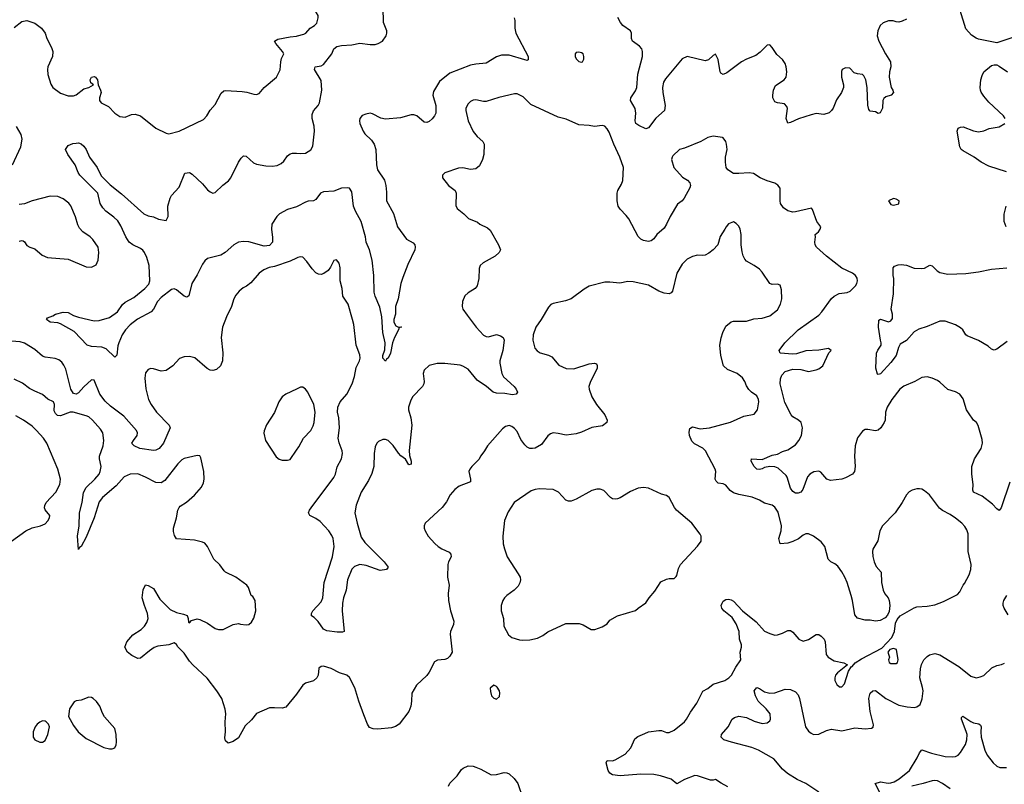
# Model space of a CAD drawing. Header units: inches. Extents: x 1839270 to 1929235, y 762242 to 910350.
# Tile 96 of 256: x 1897853 to 1905489, y 782984 to 788916. Entities that reach past the tile are written whole.
import ezdxf

# ---------------------------------------------------------------- set-up
doc = ezdxf.new("R2010")
doc.units = ezdxf.units.IN
doc.header["$MEASUREMENT"] = 0
doc.layers.add('B8798', color=7, linetype='Continuous')
doc.layers.add('B9708', color=7, linetype='Continuous')

msp = doc.modelspace()

# ---------------------------------------------------------------- linework, layer by layer
at = {"layer": 'B8798', "color": 5}
for points, elevation in [([(1897810, 788854.9), (1897870, 788901.3), (1897910, 788908.9), (1897970, 788887.9), (1898022.6, 788850), (1898050.2, 788810.2), (1898063.6, 788770), (1898100.2, 788700.2), (1898109.1, 788670), (1898107.7, 788630), (1898071.6, 788550), (1898067.9, 788530), (1898071.6, 788490), (1898095.6, 788415.6), (1898110, 788390.5), (1898170, 788346.5), (1898230, 788324.6), (1898270, 788324.9), (1898290, 788331.7), (1898350, 788378.4), (1898389.2, 788390.8), (1898426, 788410), (1898404.7, 788424.7), (1898400.9, 788450), (1898410, 788470.4), (1898430, 788474.9), (1898441, 788470), (1898456.3, 788450), (1898462, 788410), (1898481, 788370), (1898484.7, 788350), (1898471.3, 788310), (1898471.3, 788290), (1898484.7, 788270), (1898541.3, 788241.3), (1898590, 788190.8), (1898630, 788166), (1898670, 788158.8), (1898720.2, 788179.8), (1898750, 788184), (1898790, 788170.5), (1898910, 788075.3), (1898990, 788034.4), (1899010, 788030.3), (1899090, 788050.3), (1899277.8, 788142.2), (1899303.6, 788170), (1899330, 788213), (1899370, 788259.1), (1899415.1, 788344.9), (1899437.1, 788362.9), (1899452.9, 788367.1), (1899578.7, 788358.7), (1899614.1, 788354.1), (1899670, 788337.1), (1899690, 788336.3), (1899710, 788342.8), (1899749.2, 788390), (1899846, 788470), (1899874, 788526), (1899877.4, 788590), (1899884.8, 788615.2), (1899903, 788650), (1899892.6, 788670), (1899838.4, 788730), (1899829.5, 788750), (1899854.9, 788765.1), (1899950, 788783.8), (1900000, 788789.1)], 540), ([(1897798, 787790), (1897862.3, 787930), (1897871.3, 787990), (1897864.6, 788024.6), (1897827.8, 788087.8)], 540), ([(1900000, 787465.1), (1899930, 787443.8), (1899868.2, 787410), (1899848.7, 787390), (1899809, 787330), (1899805.5, 787290), (1899814.9, 787225.1), (1899814, 787190), (1899790, 787163.5), (1899750, 787159.3), (1899630, 787192.8), (1899590, 787194.4), (1899550, 787189.8), (1899512.9, 787170), (1899446.5, 787110), (1899411.9, 787088.1), (1899310, 787062), (1899290, 787046), (1899270, 787018.7), (1899230, 786936.2), (1899187.6, 786870), (1899165.5, 786774.5), (1899150, 786762.7), (1899130, 786771.8), (1899070, 786819.6), (1899050, 786827.8), (1899030, 786822), (1898950, 786760.4), (1898922, 786730), (1898891.3, 786670), (1898874, 786650), (1898767.3, 786592.7), (1898710.8, 786549.2), (1898672.7, 786510), (1898648.4, 786471.6), (1898622.7, 786410), (1898615.6, 786384.4), (1898607.5, 786312.5), (1898590, 786297.2), (1898522.9, 786362.9), (1898490, 786375.1), (1898410, 786380.5), (1898377.2, 786390), (1898275.8, 786495.8), (1898170, 786557), (1898150, 786563.7), (1898090, 786569.6), (1898062, 786590), (1898070, 786602), (1898110, 786618), (1898130, 786631), (1898190, 786647.7), (1898230, 786643), (1898270, 786621.6), (1898310, 786607.7), (1898430, 786579.5), (1898470, 786582), (1898550, 786604.2), (1898610.9, 786649.1), (1898650, 786707.3), (1898670, 786724.9), (1898739, 786761), (1898824.7, 786830), (1898854.7, 786865.3), (1898862.6, 786890), (1898857.6, 787010), (1898839.3, 787070), (1898820.4, 787110), (1898808.1, 787128.1), (1898790, 787141.7), (1898730, 787168.5), (1898702.6, 787190), (1898676.9, 787230), (1898636.5, 787316.5), (1898614.1, 787354.1), (1898584.4, 787384.4), (1898520.7, 787430), (1898497, 787457), (1898478.5, 787490), (1898458.3, 787570), (1898319.7, 787710), (1898306.3, 787730), (1898284.5, 787790), (1898226.6, 787870), (1898208.7, 787910), (1898230, 787941), (1898264.8, 787955.2), (1898290, 787959.1), (1898310, 787960.7), (1898330, 787953.4), (1898350, 787935.5), (1898368, 787910), (1898393.4, 787850), (1898453.7, 787770), (1898484.9, 787704.9), (1898555.2, 787635.3), (1898643.8, 787563.8), (1898816, 787410), (1898850, 787394), (1898890, 787387.3), (1898930, 787367.7), (1898990, 787358), (1899006, 787390), (1899002.7, 787470), (1899019.3, 787530), (1899030, 787551), (1899090, 787616), (1899134, 787726), (1899170, 787730.8), (1899190, 787717.3), (1899270, 787642), (1899310, 787596.3), (1899330, 787579.1), (1899350, 787570.7), (1899370, 787576.3), (1899428.5, 787631.5), (1899473.9, 787666.1), (1899490.8, 787689.2), (1899550, 787810.5), (1899570, 787841.6), (1899590, 787859.3), (1899610, 787857.1), (1899666.2, 787806.2), (1899690, 787794.9), (1899761.2, 787781.2), (1899810, 787779.6), (1899850, 787785.3), (1899880.4, 787799.6), (1899901.7, 787818.3), (1899930, 787859.1), (1899950, 787874.4), (1899970, 787881.3), (1900000, 787879.6)], 520), ([(1897850, 787198.8), (1897870, 787202.8), (1897879.1, 787199.1), (1897890, 787191.3), (1897910, 787163), (1897931.3, 787150), (1897970, 787138), (1898027.7, 787090), (1898070, 787071.8), (1898230, 787057.6), (1898370, 786999.1), (1898410, 786996.3), (1898446.6, 787013.4), (1898462, 787050), (1898467.6, 787110), (1898461.6, 787150), (1898419.6, 787210), (1898399.5, 787230), (1898342, 787270), (1898318.2, 787298.2), (1898305.1, 787325.1), (1898287.2, 787387.2), (1898250, 787472.7), (1898233.4, 787493.4), (1898190, 787526), (1898150, 787545.1), (1898090, 787545.6), (1897950, 787509.6), (1897890, 787487.3), (1897850, 787482.9)], 540), ([(1900000, 787066.8), (1899950, 787041.7), (1899830, 787002), (1899787.2, 786992.8), (1899745.9, 786974.2), (1899710, 786949.3), (1899645.7, 786874.3), (1899611.9, 786848.1), (1899585.1, 786834.9), (1899556, 786810), (1899530, 786779), (1899514.9, 786750), (1899497, 786690), (1899456.5, 786610), (1899426.7, 786530), (1899416.4, 786450), (1899428.5, 786331.5), (1899427.2, 786270), (1899410.2, 786229.8), (1899379, 786201), (1899350, 786193.3), (1899330, 786197.2), (1899306.9, 786210), (1899212.2, 786292.2), (1899170, 786302.4), (1899130, 786300.7), (1899093.8, 786286.2), (1899042, 786230), (1898990, 786195.1), (1898950, 786188), (1898890, 786206.6), (1898870, 786209.4), (1898850, 786202.7), (1898830, 786177.2), (1898825, 786135), (1898832.2, 786052.2), (1898852.3, 785970), (1898873.4, 785930), (1898913.8, 785870), (1899011.8, 785770), (1899019.5, 785750), (1898967.5, 785630), (1898934.9, 785590), (1898910, 785575.5), (1898890, 785573.5), (1898784.5, 785590), (1898740.9, 785610), (1898725.6, 785625.6), (1898723.7, 785630), (1898735.4, 785650), (1898764.2, 785690), (1898766.8, 785710), (1898758.9, 785730), (1898659.7, 785839.7), (1898556.3, 785916.3), (1898516.4, 785956.4), (1898476, 786010), (1898430, 786119), (1898410, 786121.2), (1898350, 786066.3), (1898310, 786022), (1898290, 786011.2), (1898270, 786015.1), (1898249.9, 786049.9), (1898210, 786204.5), (1898196.2, 786236.2), (1898179.3, 786259.3), (1898155.9, 786275.9), (1898127.6, 786287.6), (1898050, 786298.5), (1898030, 786305.4), (1897970, 786357.4), (1897890, 786406), (1897857, 786417), (1897790, 786421.5)], 540), ([(1900000, 783683.4), (1899916.5, 783583.5), (1899890, 783574), (1899830, 783578.4), (1899790, 783576.2), (1899690, 783534), (1899650, 783483.7), (1899603.1, 783436.9), (1899550, 783344), (1899510, 783317.2), (1899470, 783304), (1899450, 783322), (1899444.4, 783344.4), (1899449.7, 783390), (1899446.6, 783470), (1899451.3, 783530), (1899446.2, 783566.2), (1899420.5, 783650), (1899383.1, 783710), (1899307.1, 783807.1), (1899195.4, 783910), (1899170, 783939.6), (1899130, 784000.7), (1899079.5, 784050), (1899069.5, 784069.5), (1899050, 784081.2), (1899010, 784065.1), (1898924.1, 784055.9), (1898895.8, 784044.2), (1898859.5, 784020.5), (1898790, 783962.7), (1898770, 783961.2), (1898750, 783969.3), (1898723.3, 783983.3), (1898688.7, 784010), (1898668.7, 784048.7), (1898684, 784090), (1898730, 784144), (1898794.9, 784185.1), (1898821.2, 784210), (1898839.6, 784240.4), (1898849.4, 784270), (1898844.5, 784310), (1898820.9, 784370), (1898803.7, 784430), (1898810, 784494), (1898830, 784532), (1898850, 784526), (1898890, 784502.8), (1898941.4, 784421.4), (1899019.9, 784339.9), (1899070, 784317.6), (1899124.7, 784304.7), (1899152.4, 784292.4), (1899160.7, 784270), (1899162, 784242), (1899170, 784238), (1899186.3, 784253.7), (1899230, 784268.2), (1899250, 784263.8), (1899310, 784234.9), (1899370, 784194), (1899394, 784186), (1899430, 784184.7), (1899510, 784224.7), (1899550, 784231.3), (1899565.4, 784225.4), (1899610, 784221), (1899630, 784224.7), (1899650, 784242), (1899670, 784274), (1899684, 784330), (1899679, 784410), (1899660.4, 784440.4), (1899648, 784450), (1899629, 784510), (1899615.3, 784530), (1899529, 784590), (1899450, 784629.2), (1899438.9, 784638.9), (1899405.4, 784685.4), (1899359.5, 784730), (1899309.6, 784830), (1899290, 784853.6), (1899270, 784863.6), (1899210, 784877.6), (1899069.3, 784889.3), (1899053.2, 784913.2), (1899045.6, 784945.6), (1899046, 784970), (1899069.5, 785050), (1899079.3, 785110), (1899089.5, 785130.5), (1899098, 785142), (1899147.5, 785172.5), (1899210, 785227.3), (1899262.7, 785290), (1899278.4, 785321.6), (1899283.7, 785350), (1899282, 785410), (1899257.4, 785517.4), (1899250, 785532), (1899230, 785533.6), (1899130, 785511.1), (1899110, 785500.5), (1899078.7, 785470), (1898978.7, 785341.3), (1898950, 785323.6), (1898910, 785326.3), (1898830, 785367.8), (1898770, 785393), (1898710, 785391.1), (1898663.7, 785370), (1898600.4, 785299.6), (1898495.6, 785210), (1898470, 785175.1), (1898431.3, 785050), (1898370, 784901.2), (1898330, 784828.7), (1898318, 784822), (1898310, 784806), (1898301.5, 784910), (1898314.4, 784990), (1898316.5, 785090), (1898339.1, 785170), (1898348.4, 785248.4), (1898370, 785286), (1898437.1, 785350), (1898468.8, 785390), (1898478.2, 785410), (1898485.8, 785450), (1898471.1, 785510), (1898472.1, 785530), (1898499.8, 785610), (1898506.8, 785650), (1898496.8, 785710), (1898479.9, 785739.9), (1898418.2, 785810), (1898390, 785833.6), (1898370, 785843.5), (1898269.3, 785870.7), (1898246, 785870), (1898170, 785843.1), (1898146.1, 785846.2), (1898130, 785859.7), (1898121.2, 785881.2), (1898122.3, 785930), (1898115.6, 785950), (1898071.8, 785971.8), (1898030, 786008), (1897970, 786032.8), (1897930, 786055.8), (1897875.8, 786095.8), (1897810, 786127.2)], 560), ([(1900000, 786049.8), (1899916, 786010), (1899888.9, 785991.1), (1899863.8, 785950), (1899830.5, 785869.5), (1899767.9, 785772.1), (1899750, 785726), (1899747.9, 785707.9), (1899758.8, 785650), (1899843.5, 785523.5), (1899866.4, 785506.4), (1899890, 785498), (1899930, 785498), (1899950, 785504.7), (1900000, 785577.2)], 560), ([(1897789.4, 784870), (1897902, 784950), (1897950, 784974.6), (1898015.3, 784990), (1898050, 785005.5), (1898071.4, 785028.6), (1898083.7, 785050), (1898086.6, 785070), (1898050, 785114), (1898045.1, 785130), (1898048, 785148), (1898058, 785170), (1898134.8, 785250), (1898165.3, 785310), (1898170.9, 785350), (1898148.6, 785430), (1898063.5, 785630), (1898037.3, 785670), (1897984.4, 785730), (1897950, 785761.5), (1897881.6, 785810), (1897822.5, 785842.5)], 580)]:
    msp.add_lwpolyline(points, dxfattribs=dict(at, elevation=elevation))
at = {"layer": 'B8798', "color": 5, "elevation": 580}
for points in [[(1898390, 783659.3), (1898330, 783638), (1898290, 783632.7), (1898276.8, 783623.2), (1898238.8, 783570), (1898230.8, 783510), (1898270, 783441), (1898307.3, 783390), (1898370, 783339.1), (1898504.7, 783270), (1898550, 783259.1), (1898570, 783259.1), (1898590, 783267.3), (1898600.9, 783290), (1898603.7, 783310), (1898600.9, 783370), (1898590, 783418), (1898510, 783508.7), (1898494.8, 783534.8), (1898474.5, 783590), (1898450, 783626), (1898424, 783650), (1898410, 783657)], [(1898030, 783475.6), (1898010, 783467.3), (1897990, 783451.8), (1897973, 783430), (1897958, 783390), (1897958.8, 783350), (1897971, 783330), (1898010, 783310.7), (1898030, 783310.7), (1898050, 783322.8), (1898071.8, 783370), (1898084.5, 783430), (1898076.2, 783450), (1898058, 783470), (1898050, 783475.1)]]:
    msp.add_lwpolyline(points, close=True, dxfattribs=at)
at = {"layer": 'B9708', "color": 5}
for points, elevation in [([(1900000, 788789.1), (1900008.7, 788790), (1900057.3, 788802.8), (1900072.7, 788810), (1900106, 788850), (1900139.5, 788870), (1900157, 788890), (1900168.9, 788928.9), (1900168.9, 788948.9), (1900155.3, 788970), (1900070, 789046), (1900032, 789072), (1900014, 789090), (1900004, 789110), (1900005.2, 789130), (1900023.7, 789170), (1900087.3, 789250), (1900091.8, 789290), (1900070, 789329.3), (1900050.9, 789350.9), (1900010, 789373), (1900000, 789375.6)], 540), ([(1900000, 787879.6), (1900030, 787878), (1900070, 787881.3), (1900110, 787905.5), (1900126.5, 787933.5), (1900138.8, 788050), (1900136.8, 788090), (1900122.3, 788150), (1900120.4, 788179.6), (1900132.5, 788207.5), (1900167.6, 788250), (1900177.8, 788270), (1900196.4, 788370), (1900190, 788442.9), (1900140.5, 788530), (1900146, 788550), (1900190, 788557.8), (1900210, 788569.2), (1900273.6, 788650), (1900290.7, 788689.3), (1900313.4, 788706.6), (1900350, 788715.2), (1900430, 788720.7), (1900490, 788733.8), (1900570, 788722.3), (1900610, 788724.1), (1900634, 788730), (1900667.6, 788750), (1900695.8, 788790), (1900701.1, 788810), (1900700.4, 788830), (1900674.5, 788894.5), (1900673.1, 789010)], 520), ([(1901687.7, 788930), (1901692.7, 788910), (1901693.7, 788850), (1901701.7, 788810), (1901795.3, 788630), (1901796.4, 788603.6), (1901790, 788599.3), (1901770, 788604.2), (1901650, 788641.6), (1901590, 788639.8), (1901550, 788628.8), (1901470, 788577.4), (1901390, 788571.2), (1901350, 788563.6), (1901190, 788500.5), (1901110, 788437), (1901062.4, 788357.6), (1901058, 788330), (1901079.6, 788250), (1901080.2, 788190), (1901071.4, 788170), (1901052.6, 788147.4), (1901030, 788126.4), (1901010, 788117.6), (1900990, 788121.1), (1900933.3, 788170), (1900910, 788178), (1900890, 788177.2), (1900806, 788154), (1900690, 788143.8), (1900652.8, 788152.8), (1900590, 788184.5), (1900570, 788189.5), (1900536.7, 788183.3), (1900510, 788172.3), (1900490.8, 788150), (1900487.3, 788130), (1900490.6, 788110), (1900516.4, 788050), (1900530.4, 788030), (1900581.2, 787981.2), (1900602.4, 787950), (1900614.4, 787910), (1900620.9, 787790), (1900629.2, 787750), (1900683.6, 787670), (1900693.1, 787630), (1900698.3, 787578.3), (1900698.3, 787510), (1900753.4, 787413.4), (1900782.4, 787310), (1900853.9, 787213.9), (1900904, 787184), (1900918, 787170), (1900921, 787150), (1900917.3, 787130), (1900863.7, 787016.3), (1900824.4, 786915.6), (1900810.2, 786869.8), (1900788.7, 786750), (1900768.2, 786690), (1900768.2, 786630), (1900754.4, 786590), (1900754.9, 786570), (1900770, 786540.7), (1900790, 786531.3), (1900810, 786534), (1900814, 786530), (1900794, 786526), (1900794, 786514), (1900759.1, 786450), (1900744.9, 786410), (1900730, 786329), (1900710, 786289), (1900696.9, 786283.1), (1900690, 786266), (1900669, 786290), (1900669.4, 786310), (1900684.2, 786355.8), (1900688, 786410), (1900669.8, 786490.2), (1900662.6, 786610), (1900645.3, 786685.3), (1900610.8, 786770.8), (1900603.2, 786803.2), (1900598.8, 786930), (1900586.1, 787050), (1900566.8, 787130), (1900540.2, 787190), (1900534.7, 787230), (1900502.1, 787350), (1900457, 787430), (1900441.1, 787470), (1900430, 787579.3), (1900410, 787609.6), (1900392.3, 787612.2), (1900350, 787609.8), (1900290, 787585.3), (1900210, 787580.3), (1900187, 787570), (1900150, 787520.9), (1900131, 787510), (1900090, 787508.3), (1900070, 787501), (1900010, 787468.2), (1900000, 787465.1)], 520), ([(1904730, 788920.7), (1904696.2, 788903.8), (1904670, 788897.6), (1904650, 788898.4), (1904627.6, 788907.6), (1904590, 788907.8), (1904549.1, 788890.9), (1904526, 788870), (1904508.4, 788830), (1904503.1, 788790), (1904516.4, 788750), (1904566.7, 788650), (1904606.7, 788590), (1904608.8, 788550), (1904598.7, 788510), (1904595.3, 788470), (1904610.7, 788390.7), (1904624.7, 788370), (1904630.6, 788350), (1904611, 788330), (1904570, 788317.2), (1904555.5, 788304.5), (1904547.7, 788290), (1904543.8, 788230), (1904526.4, 788193.6), (1904510, 788189), (1904490, 788201.2), (1904450, 788205.2), (1904438.9, 788218.9), (1904431.4, 788251.4), (1904425.1, 788390), (1904414, 788450), (1904400.1, 788480.1), (1904390, 788491.1), (1904350, 788495.6), (1904323.9, 788503.9), (1904290, 788539), (1904256.9, 788543.1), (1904232, 788530), (1904226, 788514), (1904227.3, 788470), (1904241, 788410), (1904241, 788390), (1904225.5, 788350), (1904186.7, 788293.3), (1904161.3, 788230), (1904148, 788210), (1904130, 788194), (1904090, 788181.3), (1904030, 788187.6), (1903990, 788178), (1903892.3, 788147.7), (1903830, 788117), (1903810, 788114), (1903796.2, 788150), (1903807.3, 788227.3), (1903802.4, 788242.4), (1903783.3, 788263.3), (1903730, 788269.6), (1903710, 788279.3), (1903695.1, 788310), (1903692.8, 788330), (1903698, 788370), (1903715.1, 788404.9), (1903782.9, 788450), (1903797.7, 788470), (1903802.7, 788510), (1903796.8, 788550), (1903790, 788575.1), (1903770, 788607.6), (1903725.6, 788645.6), (1903690, 788701.2), (1903670, 788722), (1903650, 788717.2), (1903595.5, 788664.5), (1903560.8, 788639.2), (1903490.3, 788609.7), (1903451.8, 788588.2), (1903336.7, 788503.3), (1903310, 788491.5), (1903290, 788502), (1903285.1, 788510), (1903270, 788608), (1903250, 788648.7), (1903230, 788639), (1903195.5, 788604.5), (1903170, 788596), (1903030, 788629.4), (1902990, 788612.3), (1902862.4, 788457.6), (1902846.5, 788430), (1902838, 788390), (1902840.6, 788350), (1902858.5, 788250), (1902853.7, 788210), (1902787.2, 788152.8), (1902730, 788077.6), (1902710, 788068), (1902654.2, 788094.2), (1902631.2, 788111.2), (1902626.6, 788130), (1902631.2, 788190), (1902626.1, 788226.1), (1902591.3, 788290), (1902593.6, 788310), (1902630, 788364.9), (1902638.7, 788390), (1902648.1, 788491.9), (1902684.1, 788630), (1902682.4, 788670), (1902677.2, 788690), (1902661.1, 788710), (1902604.5, 788750), (1902596.9, 788770), (1902598, 788810), (1902589.7, 788829.7), (1902531.8, 788871.8), (1902513.5, 788893.5), (1902492.5, 788932.5)], 520), ([(1905570, 788782.9), (1905430, 788736.2), (1905290, 788765.1), (1905270, 788772), (1905234.9, 788794.9), (1905190, 788844), (1905147.5, 788987.5)], 520), ([(1905495.1, 788150), (1905482.7, 788170), (1905370, 788275.1), (1905330, 788322), (1905310, 788353.2), (1905303.5, 788370), (1905303, 788390), (1905308, 788450), (1905316.1, 788483.9), (1905329.5, 788510), (1905390, 788559.3), (1905410, 788566), (1905430, 788565.5), (1905450, 788556.3), (1905514, 788510)], 520), ([(1905532.6, 785327.4), (1905465.5, 785130), (1905450, 785109.4), (1905430, 785120.9), (1905397.8, 785157.8), (1905318.5, 785218.5), (1905250, 785249.6), (1905245.7, 785265.7), (1905247.7, 785310), (1905236.5, 785390), (1905237.4, 785450), (1905258, 785510), (1905310, 785588.8), (1905320.3, 785630), (1905318, 785658), (1905286.8, 785766.8), (1905274, 785790), (1905250, 785809), (1905210, 785865.2), (1905196.2, 785890), (1905170, 785974), (1905143.7, 786010), (1905110, 786029.6), (1905050, 786047.6), (1904990, 786103.6), (1904970, 786116.9), (1904930, 786135.1), (1904890, 786145.6), (1904850, 786140.7), (1904794.8, 786110), (1904710, 786074), (1904678.7, 786050), (1904616.5, 785970), (1904581.7, 785910), (1904567.4, 785870), (1904563.8, 785810), (1904557.1, 785790), (1904531.3, 785748.7), (1904510, 785731.6), (1904490, 785725.4), (1904430, 785736.3), (1904410, 785735.6), (1904390, 785722.9), (1904350, 785671.3), (1904332.1, 785610), (1904326.4, 785530), (1904331.5, 785448.4), (1904327.6, 785410), (1904310.9, 785389.1), (1904258.6, 785361.4), (1904230, 785351.8), (1904140.5, 785340.5), (1904112.5, 785352.5), (1904066.5, 785406.5), (1904050, 785414), (1904012.4, 785407.6), (1903980.4, 785390), (1903963.1, 785370), (1903927.2, 785270), (1903910, 785251.3), (1903890, 785242), (1903870, 785243.6), (1903850, 785255.1), (1903830, 785281.2), (1903805.8, 785365.8), (1903798.5, 785378.5), (1903736, 785436.1), (1903710, 785445.9), (1903670, 785449.3), (1903630, 785442.7), (1903610, 785430.8), (1903590, 785425.6), (1903569.4, 785429.4), (1903548.6, 785448.6), (1903525.1, 785490), (1903529.3, 785510), (1903610, 785504), (1903690, 785536.5), (1903730, 785544.6), (1903770, 785565.7), (1903810, 785579.5), (1903870, 785618.4), (1903895.4, 785650), (1903915.6, 785690), (1903924.4, 785750), (1903912.8, 785790), (1903891.8, 785810), (1903850, 785835.4), (1903836.4, 785850), (1903786.9, 785946.9), (1903751.9, 786090), (1903752.2, 786130), (1903762.5, 786157.5), (1903790, 786186.5), (1903850, 786205.7), (1903910, 786202.4), (1903970, 786187.3), (1904030, 786198.8), (1904050, 786206.8), (1904082, 786230), (1904128.4, 786331.6), (1904146, 786350), (1904126, 786366), (1904050, 786352), (1903950, 786346.6), (1903876.7, 786323.3), (1903850, 786320.5), (1903749.5, 786329.5), (1903743.7, 786350), (1903788, 786410), (1903891.1, 786510), (1904050, 786623.1), (1904075.1, 786650), (1904150, 786753), (1904170, 786770.4), (1904208.1, 786791.9), (1904270, 786800.5), (1904293.2, 786810), (1904335.1, 786850), (1904346.6, 786870), (1904349.5, 786890), (1904347, 786910), (1904334.5, 786930), (1904312.3, 786950), (1904228.2, 786988.2), (1904110, 787082.2), (1904033.3, 787150), (1904021.6, 787170), (1904018.4, 787190), (1904023.7, 787230), (1904021.2, 787250), (1904049, 787270), (1904061.2, 787290), (1904066.6, 787310), (1904034, 787350), (1904002.7, 787442.7), (1903992.5, 787452.5), (1903870, 787424.5), (1903850, 787423.7), (1903810, 787432.7), (1903775.5, 787455.5), (1903753.2, 787490), (1903749.5, 787509.5), (1903749.7, 787609.6), (1903733.1, 787633.1), (1903710, 787646.6), (1903650, 787665.4), (1903595.1, 787690), (1903543.5, 787723.5), (1903510, 787728.3), (1903430, 787721.7), (1903390, 787723.5), (1903344, 787750), (1903332.7, 787770), (1903327, 787810), (1903327.6, 787850), (1903339.6, 787910), (1903334, 787950), (1903329.2, 787970), (1903310, 787999), (1903302.7, 788002.7), (1903230, 788012.3), (1903190, 788002.9), (1903136, 787970), (1903010, 787918.4), (1902970, 787909.6), (1902919.4, 787860.6), (1902912, 787850), (1902908.8, 787830), (1902927, 787770), (1902994.6, 787694.6), (1903031, 787670), (1903051, 787650), (1903056, 787630), (1903051.1, 787611.1), (1903006.8, 787530), (1902990.4, 787509.6), (1902955.5, 787484.5), (1902897.1, 787390), (1902870.3, 787330), (1902850, 787298.4), (1902795.5, 787250), (1902770, 787216), (1902750, 787200.9), (1902730, 787195.1), (1902690, 787202.7), (1902670, 787213.2), (1902650, 787233.2), (1902577.7, 787370), (1902557.4, 787397.4), (1902510, 787445.4), (1902493.5, 787470), (1902485.5, 787510), (1902485.7, 787570), (1902490.9, 787590), (1902520.4, 787639.6), (1902530.6, 787669.4), (1902535.4, 787770), (1902508.6, 787848.6), (1902460.2, 787950), (1902424, 788044), (1902410, 788069.2), (1902390, 788089.3), (1902370, 788096), (1902310, 788086.6), (1902270, 788096), (1902190, 788101.3), (1902090, 788143.5), (1902030, 788159.7), (1901816.9, 788256.9), (1901757.8, 788317.8), (1901710, 788339.7), (1901690, 788339.7), (1901570, 788312.4), (1901470, 788282), (1901450, 788281.5), (1901390, 788292.8), (1901370, 788291.2), (1901350, 788281.6), (1901330, 788263.7), (1901312.2, 788230), (1901312, 788210), (1901332.2, 788130), (1901370, 788047.7), (1901400.4, 788010), (1901443.7, 787970), (1901454.9, 787950), (1901451.6, 787870), (1901442.3, 787830), (1901418.3, 787781.7), (1901390, 787759.5), (1901350, 787754), (1901290, 787766.6), (1901256.8, 787763.2), (1901150, 787728), (1901132, 787710), (1901132, 787690), (1901178, 787630), (1901230.8, 787590), (1901238.8, 787570), (1901235.3, 787475.3), (1901246, 787450), (1901298, 787410), (1901334.4, 787374.4), (1901404.1, 787344.1), (1901422.8, 787330), (1901480.7, 787300.7), (1901502.6, 787282.6), (1901567.3, 787170), (1901581, 787130), (1901571, 787110), (1901539.5, 787080.5), (1901447.7, 787030), (1901424.9, 787010), (1901415.6, 786984.4), (1901413, 786907), (1901401, 786850), (1901384.7, 786830), (1901330, 786797.2), (1901306.4, 786773.6), (1901287.7, 786730), (1901284, 786690), (1901290.6, 786670.6), (1901323.4, 786623.4), (1901394, 786530), (1901450, 786468.4), (1901470, 786458.4), (1901490, 786456.4), (1901550, 786473.7), (1901583.1, 786463.1), (1901602, 786450), (1901610.4, 786430), (1901600.3, 786350), (1901576, 786270), (1901576, 786250), (1901592.4, 786170), (1901604.7, 786144.7), (1901687.4, 786070), (1901704.2, 786050), (1901713.7, 786026.3), (1901704, 786010), (1901675.1, 786004.9), (1901614.8, 786014.8), (1901550, 786018.3), (1901525.8, 786025.8), (1901474.5, 786070), (1901400.5, 786120.5), (1901330, 786203.5), (1901290, 786228.5), (1901270, 786235.5), (1901150, 786248.4), (1901090, 786249.7), (1901030, 786234), (1900990, 786197.2), (1900981.6, 786170), (1900990.4, 786110), (1900988, 786090), (1900976.3, 786070), (1900900.4, 785990), (1900882.9, 785957.1), (1900869.4, 785910.6), (1900869.3, 785890), (1900886.2, 785826.2), (1900894.2, 785770), (1900874.2, 785574.2), (1900875.3, 785535.3), (1900890.4, 785490), (1900890, 785468), (1900870, 785462.7), (1900845.9, 785505.9), (1900810, 785532), (1900790, 785552.9), (1900750, 785612.9), (1900710, 785652.1), (1900690, 785659.2), (1900670, 785659.2), (1900635.9, 785644.1), (1900622.4, 785630), (1900610, 785601.2), (1900601.6, 785550), (1900599.1, 785450), (1900585, 785395), (1900558.8, 785341.2), (1900500.2, 785250), (1900462.2, 785150), (1900453.6, 785090), (1900469.2, 785010), (1900501.7, 784901.7), (1900530, 784859.5), (1900680.5, 784710), (1900710.7, 784669.3), (1900698, 784650), (1900650, 784642.6), (1900540.7, 784680.7), (1900490, 784688.6), (1900450, 784674.7), (1900430, 784652), (1900395.6, 784570), (1900384.4, 784490), (1900364.7, 784430), (1900357.6, 784390), (1900353.8, 784330), (1900370.8, 784170), (1900356.3, 784163.7), (1900316.1, 784163.9), (1900235.9, 784175.9), (1900210, 784186.6), (1900168.3, 784248.3), (1900137.2, 784277.2), (1900115.3, 784290), (1900116, 784310), (1900127, 784330), (1900190, 784400.5), (1900204, 784430), (1900214, 784550), (1900280.2, 784750), (1900292.5, 784830), (1900283.2, 784890), (1900273.9, 784913.9), (1900250.4, 784950.4), (1900183.3, 785023.3), (1900150, 785046.6), (1900104, 785070), (1900092.7, 785090), (1900099.5, 785110), (1900113.6, 785130), (1900290, 785363.7), (1900301.6, 785390), (1900314.2, 785445.8), (1900349.8, 785510), (1900355.8, 785550), (1900353.8, 785570), (1900330, 785632.3), (1900321.8, 785670), (1900334.7, 785750), (1900327.3, 785827.3), (1900318.2, 785870), (1900321.5, 785910), (1900337.7, 785950), (1900390.8, 786010), (1900431.8, 786090), (1900450, 786147.3), (1900463.5, 786216.5), (1900488.2, 786270), (1900492.4, 786290), (1900490, 786315.3), (1900463.6, 786390), (1900444.2, 786550), (1900435.4, 786590), (1900399.7, 786710), (1900360.5, 786770), (1900354, 786830), (1900339.6, 786890), (1900339.3, 786990), (1900330, 787028), (1900310, 787054), (1900290, 787048.7), (1900264.5, 786995.5), (1900246, 786970), (1900213.2, 786946.8), (1900190, 786939.3), (1900170, 786942.7), (1900150, 786952.7), (1900122, 786982), (1900080.8, 787040.8), (1900050, 787072.3), (1900030, 787077), (1900010, 787071.8), (1900000, 787066.8)], 540), ([(1905504.7, 787735.3), (1905370, 787780.5), (1905310, 787811.1), (1905254, 787850), (1905170, 787898), (1905155.6, 787910), (1905145.1, 787930), (1905124.5, 788050), (1905130, 788074.8), (1905150, 788083), (1905170, 788083.8), (1905250, 788053.7), (1905290, 788046), (1905330, 788053.7), (1905370.5, 788070.5), (1905450, 788085.5), (1905492.7, 788110)], 520), ([(1905502.7, 787310), (1905487.3, 787350), (1905487.5, 787407.5), (1905502.4, 787470)], 520), ([(1903345.6, 782965.6), (1903292.9, 782992.9), (1903250, 783022), (1903230, 783015.3), (1903210, 783015.3), (1903110, 783049.6), (1903090, 783051.3), (1903010, 783022), (1902950, 782987), (1902905.1, 783025.1), (1902824, 783050), (1902770, 783059.7), (1902670, 783062), (1902510, 783049.7), (1902450, 783058.4), (1902430, 783069.5), (1902416.2, 783090), (1902402.7, 783150), (1902408.7, 783170), (1902450, 783167.3), (1902470, 783173.4), (1902550, 783218), (1902593.9, 783266.1), (1902624.4, 783335.6), (1902646.3, 783353.7), (1902701, 783379), (1902730, 783390.5), (1902810, 783400.7), (1902830, 783400.7), (1902870, 783386), (1902890, 783386), (1902930, 783404.9), (1903009.5, 783470), (1903025.1, 783490), (1903055.3, 783544.7), (1903105.5, 783614.5), (1903150, 783707.3), (1903190, 783726.7), (1903230, 783761.3), (1903322.9, 783790), (1903353.3, 783810), (1903373, 783830), (1903407, 783893), (1903444.7, 783950), (1903441.6, 784010), (1903450.8, 784049.2), (1903450, 784066), (1903434.5, 784110), (1903431.8, 784170), (1903409.8, 784230), (1903378.3, 784278.3), (1903314, 784330), (1903298.4, 784350), (1903294, 784370), (1903300.7, 784390), (1903310, 784404), (1903330, 784417.1), (1903350, 784420.4), (1903370, 784416.4), (1903390, 784403.8), (1903459.3, 784330), (1903565, 784245), (1903630, 784172.4), (1903670, 784152.7), (1903710, 784142), (1903730, 784143), (1903770, 784156.4), (1903810, 784176.4), (1903830, 784177.1), (1903850, 784164.9), (1903896.3, 784110), (1903930, 784095.3), (1903970, 784107.6), (1904030, 784145.3), (1904050, 784145.3), (1904070, 784134), (1904091, 784111), (1904100.2, 784090), (1904107.6, 783990), (1904123.1, 783970), (1904170, 783942), (1904245.2, 783925.2), (1904272, 783910), (1904194.8, 783850), (1904180.7, 783830), (1904174.8, 783810), (1904174.8, 783790), (1904190, 783758), (1904210, 783741), (1904230, 783741), (1904250, 783764.7), (1904279.5, 783860.5), (1904303.2, 783896.8), (1904310, 783898.8), (1904333.4, 783926.6), (1904382.5, 783957.5), (1904539.6, 784040.4), (1904615.9, 784124.1), (1904638.4, 784170), (1904646.3, 784233.7), (1904658.6, 784261.4), (1904681.2, 784290), (1904790, 784353.4), (1904810, 784360.3), (1904890, 784365.3), (1904950, 784376.5), (1905017.6, 784402.4), (1905124.7, 784455.3), (1905144, 784476), (1905169.6, 784530), (1905179.4, 784540.6), (1905216.9, 784610), (1905229.7, 784650), (1905231.3, 784690), (1905209.7, 784790), (1905207.5, 784927.5), (1905197.8, 784957.8), (1905183.1, 784983.1), (1905158.9, 785010), (1905110, 785049.7), (1905070, 785076.9), (1905008.7, 785108.7), (1904986.5, 785126.5), (1904910, 785229), (1904870, 785261.2), (1904850, 785273.2), (1904830, 785277.2), (1904810, 785277.2), (1904773.2, 785266.8), (1904750, 785252.7), (1904730.7, 785230), (1904698, 785170), (1904641.3, 785090), (1904543.7, 784990), (1904524.6, 784950), (1904507.5, 784872.5), (1904470, 784808), (1904466.7, 784790), (1904470.3, 784750.3), (1904479.5, 784710), (1904494.6, 784674.6), (1904533, 784630), (1904536.9, 784550), (1904549.4, 784490), (1904562, 784462), (1904589.1, 784430), (1904596.2, 784410), (1904601.5, 784370), (1904596, 784324), (1904583.4, 784296.6), (1904565.1, 784274.9), (1904525.8, 784254.2), (1904490, 784249.7), (1904450, 784256.9), (1904410, 784258), (1904350, 784271.7), (1904330, 784298.4), (1904312.9, 784410), (1904302.5, 784450), (1904270.5, 784550), (1904252.5, 784590), (1904230, 784632.2), (1904197.3, 784677.3), (1904175.1, 784695.1), (1904143.7, 784710), (1904122, 784730), (1904097, 784830), (1904070, 784866), (1904009.6, 784909.6), (1903970, 784926), (1903950, 784926), (1903930, 784917), (1903892.7, 784887.3), (1903850, 784866.6), (1903810, 784854.7), (1903749.5, 784849.5), (1903741.6, 784890), (1903757.8, 784950), (1903760.7, 784990), (1903735, 785095), (1903710, 785134), (1903688.3, 785148.3), (1903630, 785165.6), (1903590, 785189.6), (1903532.4, 785212.4), (1903430, 785232), (1903390, 785245.4), (1903363.8, 785263.8), (1903330, 785303.7), (1903310, 785315.3), (1903270, 785321.2), (1903254.5, 785334.5), (1903247.3, 785350), (1903252.4, 785410), (1903246.3, 785430), (1903172.4, 785570), (1903150, 785591), (1903086.3, 785626.3), (1903066.5, 785646.5), (1903046.9, 785690), (1903045.1, 785714.9), (1903050, 785744.7), (1903070, 785758), (1903130, 785741.7), (1903202, 785750), (1903365.4, 785794.6), (1903470, 785839.1), (1903550, 785856), (1903576, 785890), (1903586, 785950), (1903582.7, 785970), (1903570, 785999), (1903527.2, 786027.2), (1903507.2, 786047.2), (1903490, 786075.3), (1903477, 786110), (1903457.8, 786137.8), (1903417, 786170), (1903343, 786203), (1903310.9, 786230.9), (1903289.7, 786310), (1903283.9, 786390), (1903292, 786448), (1903306.3, 786490), (1903330, 786537.3), (1903370, 786572.2), (1903390, 786577.6), (1903490, 786578), (1903545.8, 786594.2), (1903610, 786600.3), (1903670, 786619.5), (1903730, 786664.9), (1903752.4, 786710), (1903764, 786750), (1903760.9, 786820.9), (1903750, 786855.3), (1903730, 786865.2), (1903690, 786862.7), (1903670, 786869.2), (1903610, 786957.2), (1903590, 786979.3), (1903550, 787009.4), (1903490, 787043.7), (1903477.2, 787057.2), (1903463, 787083), (1903455.3, 787115.3), (1903449.5, 787170), (1903449.4, 787249.4), (1903440.9, 787290), (1903430, 787314), (1903410, 787335.3), (1903390, 787348.7), (1903350, 787333.2), (1903331, 787310), (1903322.8, 787290), (1903286.2, 787233.8), (1903266.8, 787170), (1903231, 787130), (1903196.7, 787103.3), (1903170, 787089.3), (1903150, 787085.2), (1903109.1, 787089.1), (1903070, 787079.3), (1903030, 787057.2), (1902990, 787019.3), (1902948.2, 786950), (1902917.1, 786810), (1902904.4, 786795.6), (1902890, 786789.5), (1902850, 786795.1), (1902811, 786811), (1902730, 786855.8), (1902610, 786882), (1902570, 786883.6), (1902508.1, 786871.9), (1902430, 786879.6), (1902390, 786878.4), (1902270, 786847.3), (1902230, 786825.6), (1902130, 786749.6), (1902086, 786734), (1901990, 786715.1), (1901973.5, 786706.5), (1901953.5, 786686.5), (1901898, 786590), (1901855.6, 786530), (1901834.3, 786470), (1901831.6, 786430), (1901848.3, 786368.3), (1901866.2, 786346.2), (1901890, 786330.4), (1901953.3, 786313.3), (1901979, 786299), (1902034.6, 786234.6), (1902090.3, 786210.4), (1902150, 786206), (1902270, 786246.4), (1902310.7, 786250.7), (1902326.8, 786246.8), (1902332.5, 786232.5), (1902332.2, 786210), (1902278.9, 786110), (1902267.4, 786070), (1902268.8, 786050), (1902290, 785990.7), (1902327.2, 785930), (1902392.2, 785850), (1902410.4, 785810), (1902407.7, 785790), (1902373.8, 785766.2), (1902290, 785751), (1902210, 785714.7), (1902170, 785703.5), (1902090, 785691.5), (1902030, 785705.6), (1901990.5, 785709.5), (1901970, 785702.9), (1901950, 785687), (1901900.8, 785619.2), (1901850, 785591.5), (1901830, 785588.2), (1901810, 785589.7), (1901790, 785599.1), (1901770, 785616.9), (1901740.2, 785660.2), (1901710, 785722), (1901690, 785745.6), (1901670, 785759.5), (1901650, 785766.6), (1901620.9, 785759.1), (1901598.3, 785741.7), (1901481, 785610), (1901458.8, 785570), (1901428.3, 785531.7), (1901415.2, 785504.8), (1901358.8, 785450), (1901344, 785430), (1901337.3, 785410), (1901350.4, 785350), (1901350.4, 785329.6), (1901262.7, 785297.2), (1901228.3, 785271.7), (1901191.5, 785230), (1901164.3, 785175.7), (1901129.6, 785130.4), (1900998.8, 785010), (1900990.8, 784990), (1900990.8, 784970), (1900997.3, 784950), (1901020.7, 784910), (1901071.9, 784851.9), (1901099.1, 784830), (1901127.7, 784810), (1901184, 784784), (1901197.1, 784770), (1901199.5, 784750), (1901178.7, 784710), (1901173.4, 784690), (1901170.3, 784590.4), (1901183, 784530), (1901176.7, 784463.3), (1901179, 784410), (1901194.2, 784330), (1901219.6, 784250), (1901216.5, 784223.5), (1901194, 784170), (1901192, 784150), (1901206, 784010), (1901190, 783977.2), (1901170, 783960.9), (1901150, 783952), (1901093.7, 783946.3), (1901070, 783935.3), (1901030, 783854), (1901010, 783829.2), (1900930, 783752.7), (1900893.4, 783690), (1900892.2, 783630), (1900885.7, 783590), (1900871.8, 783550), (1900795.3, 783450), (1900767.9, 783432.1), (1900736.8, 783423.2), (1900630.8, 783410.8), (1900593.7, 783413.7), (1900565.8, 783425.8), (1900549.7, 783449.7), (1900522.4, 783522.4), (1900482.4, 783630), (1900451.6, 783731.6), (1900412.2, 783812.2), (1900390, 783829.7), (1900334, 783850), (1900270, 783883.7), (1900210, 783899.5), (1900190, 783898), (1900174, 783886), (1900167.3, 783830), (1900158.8, 783810), (1900132.4, 783787.6), (1900070.4, 783769.6), (1900050, 783752), (1900005.5, 783690), (1900000, 783683.4)], 560), ([(1905510, 786418), (1905430, 786359.6), (1905410, 786352), (1905390, 786359.5), (1905362.8, 786382.8), (1905290, 786426.2), (1905202, 786462), (1905190, 786471.8), (1905166.3, 786510), (1905150, 786526.3), (1905110, 786549.8), (1905030, 786577.2), (1904990, 786577.8), (1904890, 786535), (1904824.9, 786515.1), (1904790, 786493.5), (1904730, 786427.9), (1904681.7, 786398.3), (1904667.7, 786372.3), (1904650.2, 786310), (1904610, 786255.4), (1904530, 786167.6), (1904510, 786162.7), (1904506.6, 786166.6), (1904492.7, 786212.7), (1904497.9, 786330), (1904507.3, 786352.7), (1904534.2, 786390), (1904535, 786410), (1904528.2, 786430), (1904513.3, 786530), (1904514.8, 786585.2), (1904530, 786593.4), (1904590, 786572), (1904610, 786579.3), (1904621.3, 786598.7), (1904622.6, 786630), (1904611.3, 786670), (1904629.6, 786790), (1904632.1, 786907.9), (1904627.3, 786930), (1904626.6, 786990), (1904637, 787003), (1904665.4, 787014.6), (1904690, 787016.4), (1904730.4, 787010.4), (1904790, 786988), (1904850, 786984.9), (1904870, 786987.3), (1904910.6, 787010.6), (1904930, 787007.3), (1904967.7, 786967.8), (1904990, 786954), (1905050, 786941.3), (1905190, 786947), (1905290, 786960.3), (1905390, 786980.4), (1905509.6, 786990.4)], 520), ([(1900000, 785577.2), (1900017.5, 785602.5), (1900054, 785670), (1900112, 785730), (1900130, 785766), (1900135.8, 785790), (1900143.5, 785870), (1900134.7, 785930), (1900087.2, 786027.2), (1900070, 786049), (1900050, 786064), (1900030, 786064), (1900000, 786049.8)], 560), ([(1905519, 784299), (1905487.6, 784350), (1905480.5, 784370), (1905480.5, 784390), (1905486.3, 784410), (1905508, 784450)], 540), ([(1904050, 782923.9), (1903950.5, 782990.5), (1903882.1, 783022.1), (1903808.7, 783068.7), (1903770, 783101.6), (1903701.7, 783181.7), (1903583.7, 783250), (1903530.6, 783270.6), (1903372.7, 783310), (1903314, 783330), (1903292.7, 783350), (1903296, 783370), (1903346.6, 783430), (1903378.4, 783490), (1903396.6, 783503.4), (1903430, 783511.6), (1903490, 783503.1), (1903550, 783472.8), (1903610, 783455.3), (1903650, 783460.5), (1903670, 783476), (1903675.6, 783490), (1903672.6, 783530), (1903641.7, 783570), (1903581.1, 783630), (1903558.9, 783670), (1903548.3, 783710), (1903570, 783734.9), (1903590, 783728), (1903630, 783701.3), (1903670, 783692), (1903710, 783693.4), (1903790, 783722), (1903830, 783719.3), (1903870, 783701.6), (1903890, 783679.1), (1903901.1, 783650), (1903948.3, 783430), (1903970, 783396.5), (1903990, 783379.6), (1904010, 783370.3), (1904050, 783372.2), (1904110, 783402), (1904150, 783411.8), (1904230, 783398.7), (1904330, 783420.9), (1904410, 783414.9), (1904460.2, 783419.8), (1904472, 783428), (1904473.4, 783446.6), (1904449.1, 783549.1), (1904439.3, 783650), (1904449.2, 783690.8), (1904470, 783710.3), (1904490, 783712.8), (1904569, 783649), (1904670, 783598.5), (1904735.1, 783584.9), (1904790, 783580.5), (1904810, 783584.9), (1904835.6, 783604.4), (1904852.2, 783647.8), (1904858.9, 783710), (1904855.6, 783735.6), (1904832.8, 783810), (1904840, 783880), (1904847, 783913), (1904865.3, 783950), (1904890, 783975.6), (1904910, 783988.8), (1904950, 783997.6), (1904990, 783988.7), (1905137.2, 783897.2), (1905230, 783823.6), (1905270, 783810.3), (1905302.9, 783817.1), (1905330, 783828.8), (1905392.7, 783887.3), (1905430, 783905.5), (1905467, 783913), (1905490, 783922.8)], 540), ([(1904528.7, 782910), (1904488.7, 782990), (1904530, 783002), (1904587.8, 782992.2), (1904610, 782995.3), (1904636, 783004), (1904674.1, 783025.9), (1904753.6, 783090), (1904814, 783190), (1904831.4, 783228.6), (1904849.7, 783250.3), (1904925.6, 783225.6), (1905030, 783201), (1905090, 783198), (1905110, 783200.9), (1905130, 783210.4), (1905148.9, 783231.1), (1905187.7, 783292.3), (1905199.4, 783330), (1905199.8, 783370), (1905194.4, 783394.4), (1905157, 783490), (1905158, 783502), (1905166.6, 783513.4), (1905230, 783470.5), (1905250, 783460.7), (1905292.5, 783452.5), (1905304, 783444), (1905310.4, 783430.4), (1905306.8, 783390), (1905310.4, 783350), (1905338, 783250), (1905356.9, 783210), (1905403.1, 783150), (1905430, 783124.7), (1905453.8, 783113.8), (1905506.2, 783113.8)], 520), ([(1901177.7, 782970), (1901188.2, 782991.8), (1901246, 783050), (1901280.6, 783099.4), (1901292.7, 783110), (1901330, 783126.7), (1901370, 783124.6), (1901390, 783117.4), (1901430, 783101.1), (1901510, 783057.6), (1901550, 783060.3), (1901610, 783075.3), (1901630, 783074), (1901650, 783066), (1901688.2, 783030), (1901715.8, 782990), (1901756.1, 782876.1)], 560), ([(1905067.9, 782947.9), (1905010, 782991), (1904970, 783009.9), (1904950, 783013.3), (1904928.6, 783011.4), (1904860.5, 782990), (1904770.8, 782970.8)], 520)]:
    msp.add_lwpolyline(points, dxfattribs=dict(at, elevation=elevation))
for points, elevation in [([(1902190, 788664), (1902170, 788662), (1902161, 788650), (1902161, 788630), (1902170, 788612), (1902190, 788591.3), (1902210, 788586.8), (1902218, 788590), (1902228.7, 788610), (1902229, 788630), (1902222, 788650), (1902210, 788659)], 540), ([(1904630, 787529), (1904592, 787510), (1904610, 787481), (1904630, 787476), (1904670, 787486), (1904674, 787510), (1904650, 787524)], 540), ([(1902690, 785287.6), (1902650, 785282), (1902590, 785255.6), (1902510, 785207), (1902490, 785198), (1902470, 785196), (1902450, 785199.3), (1902434, 785210), (1902384.4, 785264.4), (1902354.5, 785274.5), (1902330, 785273.3), (1902290, 785263.6), (1902170, 785196.8), (1902130, 785181.1), (1902110, 785181.3), (1902088.7, 785188.7), (1902030.9, 785250.9), (1901990, 785271.6), (1901884.1, 785275.9), (1901850, 785272.3), (1901819, 785261), (1901689.2, 785170.8), (1901641.6, 785098.4), (1901612, 785030), (1901599.3, 784910), (1901603.8, 784850), (1901613, 784810), (1901633, 784750), (1901718, 784618), (1901733.4, 784590), (1901738, 784570), (1901732.5, 784547.5), (1901718, 784522), (1901686.8, 784490), (1901630, 784449.4), (1901613, 784430), (1901599.3, 784410), (1901586, 784370), (1901588.4, 784330), (1901605.5, 784270), (1901607.7, 784210), (1901643.4, 784143.4), (1901670, 784122.8), (1901730, 784104.7), (1901750, 784101), (1901810, 784104.7), (1901870, 784118), (1901910, 784138), (1901950, 784166), (1902089.1, 784230.9), (1902191.1, 784231.1), (1902222, 784222), (1902285.4, 784185.4), (1902314.6, 784185.4), (1902370, 784204.7), (1902408, 784230), (1902430, 784258), (1902490, 784291.3), (1902630, 784332), (1902649.1, 784350.9), (1902709.1, 784390.9), (1902735.3, 784430), (1902778.6, 784481.4), (1902826.3, 784553.7), (1902870, 784576), (1902890, 784581), (1902930, 784581), (1902944.1, 784595.9), (1902950, 784604.7), (1902962.8, 784657.2), (1902978, 784690), (1903109.6, 784830.4), (1903138, 784870), (1903138, 784910), (1903130, 784924), (1903064.5, 785010), (1902946, 785110), (1902930.8, 785130.8), (1902889.4, 785210), (1902870, 785223.6), (1902830, 785234), (1902730, 785282.4)], 580), ([(1904630, 784038), (1904602, 784030), (1904584.7, 784010), (1904598.8, 783970), (1904591, 783950), (1904596, 783930), (1904610, 783922), (1904650, 783922), (1904661.2, 783930), (1904665.2, 783950), (1904652.3, 784030)], 560), ([(1901530, 783752), (1901502.8, 783730), (1901503.5, 783703.5), (1901512, 783670), (1901530, 783652), (1901550, 783644.7), (1901573.6, 783666.4), (1901577.2, 783690), (1901573.2, 783710), (1901556.6, 783736.6), (1901550, 783744)], 580)]:
    msp.add_lwpolyline(points, close=True, dxfattribs=dict(at, elevation=elevation))

doc.saveas('drawing.dxf')
